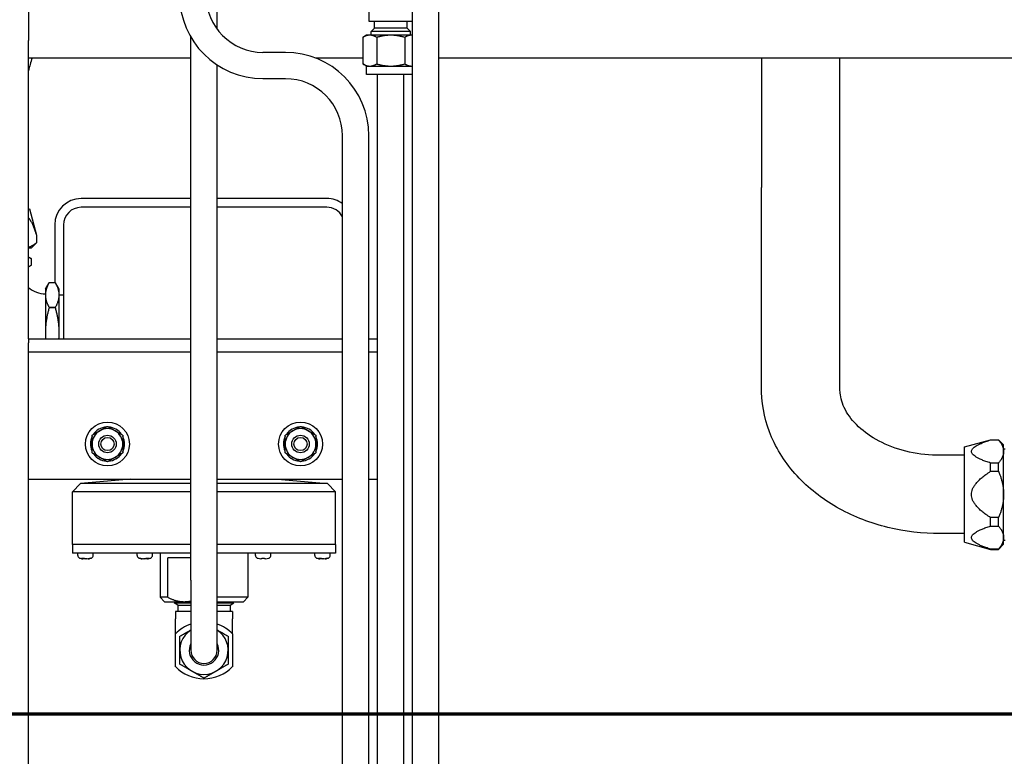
# Paper-space layout 'SHEET_2' of a CAD drawing. Header units: inches. Extents: x 2 to 369, y 6 to 267.
# Tile 59 of 64: x 342 to 356, y 115 to 125. Entities that reach past the tile are written whole.
import ezdxf

# ---------------------------------------------------------------- set-up
doc = ezdxf.new("R2010")
doc.units = ezdxf.units.IN
doc.header["$LTSCALE"] = 8
doc.header["$MEASUREMENT"] = 0
doc.layers.get('0').update_dxf_attribs({"lineweight": 25})
doc.layers.add('Title Block', color=7, linetype='Continuous', lineweight=70)

# ---------------------------------------------------------------- blocks, each defined once
blk = doc.blocks.new('2dDetail0')
at = {"layer": 'Title Block', "flags": 128}
blk.add_lwpolyline([(43.4337, 19.0386), (41.8318, 19.0386), (41.8318, 14.4467), (46.0578, 14.4467), (46.0578, 19.0386), (44.4559, 19.0386)], dxfattribs=at)

psp = doc.layouts.new('SHEET_2')

# ---------------------------------------------------------------- linework, layer by layer
for p, q in [((348.05, 107.309), (348.05, 127.743)), ((348.425, 107.309), (348.425, 127.743)), ((342.578, 126.667), (342.578, 125.167)), ((347.425, 126.321), (347.425, 125.441)), ((345.266, 125.325), (345.266, 126.167)), ((347.425, 125.441), (348.05, 125.441)), ((347.506, 125.341), (347.506, 125.441)), ((347.97, 125.341), (347.97, 125.441)), ((347.393, 125.241), (347.34, 125.21)), ((347.439, 125.241), (347.393, 125.241)), ((347.738, 125.241), (347.439, 125.241)), ((347.506, 125.341), (347.457, 125.292)), ((348.019, 125.292), (347.457, 125.292)), ((347.457, 125.241), (347.457, 125.292)), ((347.97, 125.341), (347.506, 125.341)), ((348.037, 125.241), (347.738, 125.241)), ((347.97, 125.341), (348.019, 125.292)), ((348.019, 125.241), (348.019, 125.292)), ((348.05, 125.241), (348.037, 125.241)), ((342.578, 124.917), (342.578, 125.167)), ((344.891, 117.479), (344.891, 125.214)), ((347.34, 125.21), (347.34, 124.832)), ((347.539, 125.21), (347.539, 124.832)), ((347.937, 125.21), (347.937, 124.832)), ((346.238, 124.996), (345.918, 124.996)), ((342.578, 120.917), (342.578, 124.917)), ((342.578, 124.917), (344.891, 124.917)), ((345.266, 117.479), (345.266, 124.817)), ((346.665, 124.917), (347.34, 124.917)), ((347.393, 124.801), (347.34, 124.832)), ((348.425, 124.917), (357.578, 124.917)), ((353.02, 124.917), (353.02, 123.072)), ((354.136, 123.072), (354.136, 124.917)), ((347.393, 124.801), (347.439, 124.801)), ((347.393, 124.681), (347.393, 124.801)), ((348.05, 124.681), (347.393, 124.681)), ((347.439, 124.801), (347.738, 124.801)), ((347.55, 107.309), (347.55, 124.681)), ((347.738, 124.801), (348.037, 124.801)), ((347.925, 107.309), (347.925, 124.681)), ((348.037, 124.801), (348.05, 124.801)), ((346.238, 124.621), (345.918, 124.621)), ((347.05, 107.309), (347.05, 123.809)), ((347.425, 107.309), (347.425, 123.809)), ((353.02, 120.202), (353.02, 123.072)), ((354.136, 120.202), (354.136, 123.072)), ((344.891, 122.914), (343.328, 122.914)), ((346.828, 122.914), (345.266, 122.914)), ((342.578, 122.769), (342.594, 122.769)), ((342.594, 122.769), (342.694, 122.394)), ((344.891, 122.789), (343.328, 122.789)), ((346.828, 122.789), (345.266, 122.789)), ((342.953, 122.539), (342.953, 121.715)), ((343.078, 122.539), (343.078, 120.917)), ((342.691, 122.394), (342.691, 122.283)), ((342.691, 122.394), (342.694, 122.394)), ((342.694, 122.394), (342.694, 122.283)), ((342.578, 122.21), (342.621, 122.21)), ((342.621, 122.21), (342.694, 122.283)), ((342.691, 122.283), (342.694, 122.283)), ((342.578, 122.08), (342.621, 122.056)), ((342.621, 121.967), (342.621, 122.056)), ((342.578, 121.942), (342.621, 121.967)), ((342.819, 121.621), (342.872, 121.715)), ((342.819, 121.621), (342.819, 121.539)), ((342.962, 121.715), (342.872, 121.715)), ((343.016, 121.621), (342.962, 121.715)), ((343.016, 121.539), (343.016, 121.621)), ((342.819, 121.539), (342.819, 121.007)), ((343.016, 121.007), (343.016, 121.539)), ((343.078, 121.537), (343.016, 121.539)), ((342.962, 121.363), (342.872, 121.363)), ((342.962, 121.358), (342.872, 121.358)), ((342.578, 120.917), (344.891, 120.917)), ((342.578, 120.917), (342.578, 120.857)), ((342.819, 121.007), (342.819, 120.917)), ((343.016, 120.917), (343.016, 121.007)), ((345.266, 120.917), (347.05, 120.917)), ((347.425, 120.917), (347.55, 120.917)), ((342.578, 120.729), (342.578, 120.857)), ((342.578, 106.917), (342.578, 120.729)), ((342.578, 120.729), (344.891, 120.729)), ((345.266, 120.729), (347.05, 120.729)), ((347.425, 120.729), (347.55, 120.729)), ((355.908, 119.379), (356.282, 119.479)), ((355.908, 118.017), (355.908, 119.379)), ((356.282, 119.476), (356.282, 119.479)), ((356.282, 119.479), (356.394, 119.479)), ((356.282, 119.476), (356.394, 119.476)), ((356.394, 119.476), (356.394, 119.479)), ((356.467, 119.406), (356.394, 119.479)), ((356.467, 119.311), (356.467, 119.406)), ((356.467, 119.347), (356.487, 119.347)), ((355.908, 119.256), (355.565, 119.256)), ((356.467, 118.698), (356.467, 119.311)), ((356.394, 119.146), (356.282, 119.146)), ((356.282, 119.028), (356.282, 119.146)), ((356.394, 119.028), (356.394, 119.146)), ((356.282, 119.028), (356.394, 119.028)), ((342.578, 118.917), (344.891, 118.917)), ((343.321, 118.856), (343.203, 118.738)), ((344.029, 118.917), (343.321, 118.856)), ((344.891, 118.856), (343.321, 118.856)), ((345.266, 118.917), (347.05, 118.917)), ((346.835, 118.856), (345.266, 118.856)), ((346.127, 118.917), (346.835, 118.856)), ((346.835, 118.856), (346.953, 118.738)), ((347.425, 118.917), (347.55, 118.917)), ((344.891, 118.738), (343.203, 118.738)), ((343.203, 117.986), (343.203, 118.738)), ((346.953, 118.738), (345.266, 118.738)), ((346.953, 117.986), (346.953, 118.738)), ((356.467, 118.084), (356.467, 118.698)), ((356.394, 118.368), (356.282, 118.368)), ((356.282, 118.249), (356.282, 118.368)), ((356.394, 118.249), (356.394, 118.368)), ((356.282, 118.249), (356.394, 118.249)), ((355.908, 118.14), (355.565, 118.14)), ((356.467, 117.989), (356.467, 118.084)), ((344.891, 117.986), (343.203, 117.986)), ((344.891, 117.986), (343.203, 117.986)), ((343.203, 117.986), (343.203, 117.861)), ((346.953, 117.986), (345.266, 117.986)), ((346.953, 117.986), (345.266, 117.986)), ((346.953, 117.986), (346.953, 117.861)), ((355.908, 118.017), (356.282, 117.916)), ((356.467, 117.989), (356.394, 117.916)), ((356.467, 118.048), (356.487, 118.048)), ((344.891, 117.861), (343.203, 117.861)), ((343.281, 117.831), (343.281, 117.861)), ((343.5, 117.831), (343.5, 117.861)), ((344.125, 117.831), (344.125, 117.861)), ((344.344, 117.831), (344.344, 117.861)), ((344.453, 117.861), (344.453, 117.233)), ((346.953, 117.861), (345.266, 117.861)), ((345.703, 117.861), (345.703, 117.233)), ((345.812, 117.831), (345.812, 117.861)), ((346.031, 117.831), (346.031, 117.861)), ((346.656, 117.831), (346.656, 117.861)), ((346.875, 117.831), (346.875, 117.861)), ((356.394, 117.919), (356.282, 117.919)), ((356.282, 117.916), (356.282, 117.919)), ((356.282, 117.916), (356.394, 117.916)), ((356.394, 117.916), (356.394, 117.919)), ((343.357, 117.783), (343.351, 117.783)), ((343.39, 117.783), (343.371, 117.783)), ((343.41, 117.783), (343.39, 117.783)), ((343.43, 117.783), (343.424, 117.783)), ((343.43, 117.783), (343.43, 117.783)), ((344.2, 117.783), (344.195, 117.783)), ((344.195, 117.783), (344.195, 117.783)), ((344.234, 117.783), (344.215, 117.783)), ((344.254, 117.783), (344.234, 117.783)), ((344.273, 117.783), (344.268, 117.783)), ((344.561, 117.233), (344.561, 117.796)), ((344.891, 117.796), (344.561, 117.796)), ((345.902, 117.783), (345.888, 117.783)), ((345.956, 117.783), (345.941, 117.783)), ((346.732, 117.783), (346.726, 117.783)), ((346.765, 117.783), (346.746, 117.783)), ((346.785, 117.783), (346.765, 117.783)), ((346.805, 117.783), (346.799, 117.783)), ((346.805, 117.783), (346.805, 117.783)), ((344.891, 117.479), (344.891, 116.479)), ((345.266, 116.479), (345.266, 117.479)), ((344.561, 117.233), (344.453, 117.233)), ((344.516, 117.171), (344.453, 117.233)), ((344.516, 117.171), (344.797, 117.171)), ((344.681, 117.154), (344.651, 117.171)), ((344.651, 117.154), (344.891, 117.154)), ((344.651, 117.154), (344.651, 117.153)), ((344.651, 117.153), (344.891, 117.153)), ((344.707, 117.121), (344.651, 117.153)), ((344.707, 117.121), (344.891, 117.121)), ((344.707, 117.121), (344.707, 117.029)), ((344.797, 117.171), (344.891, 117.171)), ((345.703, 117.233), (345.266, 117.233)), ((345.266, 117.171), (345.641, 117.171)), ((345.266, 117.154), (345.505, 117.154)), ((345.266, 117.153), (345.505, 117.153)), ((345.266, 117.121), (345.449, 117.121)), ((345.449, 117.121), (345.505, 117.153)), ((345.449, 117.121), (345.449, 117.029)), ((345.475, 117.154), (345.505, 117.171)), ((345.505, 117.154), (345.505, 117.153)), ((345.641, 117.171), (345.703, 117.233)), ((344.891, 117.029), (344.672, 117.029)), ((344.672, 117.029), (344.672, 116.926)), ((345.484, 117.029), (345.266, 117.029)), ((345.484, 117.029), (345.484, 116.926)), ((344.672, 116.714), (344.672, 116.926)), ((345.484, 116.714), (345.484, 116.926)), ((344.672, 116.245), (344.672, 116.714)), ((345.484, 116.714), (345.484, 116.245))]:
    psp.add_line(p, q)
for centre, radius in [((343.703, 119.417), 0.313), ((346.453, 119.417), 0.313), ((343.703, 119.417), 0.125), ((343.703, 119.417), 0.0937), ((346.453, 119.417), 0.125), ((346.453, 119.417), 0.0937)]:
    psp.add_circle(centre, radius)
for centre, radius, start, end in [((345.918, 125.809), 1.187, 180, 270), ((345.918, 125.809), 0.812, 180, 270), ((346.238, 123.809), 1.188, 0, 90), ((345.913, 123.917), 3.433, 163.0648, 166.2418), ((346.238, 123.809), 0.812, 0, 90), ((343.328, 122.539), 0.375, 90, 180), ((346.828, 122.539), 0.375, 53.6133, 90), ((343.328, 122.539), 0.25, 90, 180), ((346.828, 122.539), 0.25, 27.1459, 90), ((342.819, 121.913), 0.357, 227.6491, 270), ((343.703, 119.417), 0.243, 93.943, 146.057), ((343.703, 119.417), 0.219, 60, 120), ((343.703, 119.417), 0.243, 33.943, 86.057), ((346.453, 119.417), 0.243, 93.943, 146.057), ((346.453, 119.417), 0.219, 60, 120), ((346.453, 119.417), 0.243, 33.943, 86.057), ((343.703, 119.417), 0.243, 153.943, 203.5746), ((343.703, 119.417), 0.219, 120, 180), ((343.703, 119.417), 0.219, 0, 60), ((343.703, 119.417), 0.243, 333.943, 26.057), ((346.453, 119.417), 0.243, 153.943, 203.5746), ((346.453, 119.417), 0.219, 120, 180), ((346.453, 119.417), 0.219, 0, 60), ((346.453, 119.417), 0.243, 333.943, 26.057), ((343.703, 119.417), 0.219, 180, 240), ((343.703, 119.417), 0.219, 300, 0), ((346.453, 119.417), 0.219, 180, 240), ((346.453, 119.417), 0.219, 300, 0), ((343.703, 119.417), 0.243, 216.4254, 266.057), ((343.703, 119.417), 0.219, 240, 300), ((343.703, 119.417), 0.243, 273.943, 326.057), ((346.453, 119.417), 0.243, 216.4254, 266.057), ((346.453, 119.417), 0.219, 240, 300), ((346.453, 119.417), 0.243, 273.943, 326.057), ((343.323, 117.831), 0.042, 180, 245.2122), ((343.458, 117.831), 0.042, 294.7878, 0), ((344.167, 117.831), 0.042, 180, 245.2122), ((344.302, 117.831), 0.042, 294.7878, 0), ((345.854, 117.831), 0.042, 180, 245.2122), ((345.989, 117.831), 0.042, 294.7878, 0), ((346.698, 117.831), 0.042, 180, 245.2122), ((346.833, 117.831), 0.042, 294.7878, 0), ((343.351, 117.892), 0.109, 245.2122, 270), ((343.43, 117.892), 0.109, 270, 294.7878), ((344.195, 117.892), 0.109, 245.2122, 270), ((344.273, 117.892), 0.109, 270, 294.7878), ((345.883, 117.892), 0.109, 245.2122, 250.9725), ((345.961, 117.892), 0.109, 289.0275, 294.7878), ((346.726, 117.892), 0.109, 245.2122, 270), ((346.805, 117.892), 0.109, 270, 294.7878), ((345.078, 116.319), 0.566, 109.3284, 135.8178), ((345.078, 116.319), 0.566, 44.1822, 70.6716), ((345.078, 116.479), 0.344, 123.0557, 56.9443), ((345.078, 116.479), 0.21, 153.3866, 26.6134), ((345.078, 116.479), 0.187, 180, 0), ((345.078, 116.64), 0.566, 224.1822, 315.8178)]:
    psp.add_arc(centre, radius, start, end)
for points, weights in [([(347.439, 125.241), (347.393, 125.241), (347.34, 125.21)], [1, 1.0379548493, 1]), ([(347.539, 125.21), (347.485, 125.241), (347.439, 125.241)], [1, 1.0379548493, 1]), ([(347.738, 125.241), (347.646, 125.241), (347.539, 125.21)], [1, 1.0379548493, 1]), ([(347.937, 125.21), (347.83, 125.241), (347.738, 125.241)], [1, 1.0379548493, 1]), ([(348.037, 125.241), (347.991, 125.241), (347.937, 125.21)], [1, 1.0379548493, 1]), ([(348.05, 125.241), (348.044, 125.241), (348.037, 125.241)], [1.00933056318, 1.00544699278, 1]), ([(347.34, 124.832), (347.393, 124.801), (347.439, 124.801)], [1, 1.0379548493, 1]), ([(347.439, 124.801), (347.485, 124.801), (347.539, 124.832)], [1, 1.0379548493, 1]), ([(347.539, 124.832), (347.646, 124.801), (347.738, 124.801)], [1, 1.0379548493, 1]), ([(347.738, 124.801), (347.83, 124.801), (347.937, 124.832)], [1, 1.0379548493, 1]), ([(347.937, 124.832), (347.991, 124.801), (348.037, 124.801)], [1, 1.0379548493, 1]), ([(348.037, 124.801), (348.044, 124.801), (348.05, 124.802)], [1, 1.00544699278, 1.00933056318]), ([(342.578, 122.638), (342.632, 122.58), (342.691, 122.394)], [1.04593007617, 1.03455149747, 1]), ([(342.691, 122.283), (342.632, 122.233), (342.578, 122.217)], [1, 1.01719929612, 1.01113821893]), ([(342.621, 122.056), (342.599, 122.068), (342.578, 122.078)], [1.00481653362, 1.0127300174, 1.0168214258]), ([(342.621, 122.056), (342.621, 122.056), (342.621, 122.056)], [1.00913454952, 1.00913454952, 1.00913085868]), ([(342.578, 121.945), (342.599, 121.954), (342.621, 121.967)], [1.0168214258, 1.0127300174, 1.00481653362]), ([(342.621, 121.967), (342.621, 121.967), (342.621, 121.967)], [1.00913085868, 1.00913454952, 1.00913454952]), ([(342.872, 121.715), (342.819, 121.62), (342.819, 121.539)], [1.00481653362, 1.03983908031, 1]), ([(342.872, 121.715), (342.872, 121.715), (342.872, 121.715)], [1.00913454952, 1.00913454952, 1.00913085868]), ([(342.962, 121.715), (342.962, 121.715), (342.962, 121.715)], [1.00913085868, 1.00913454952, 1.00913454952]), ([(343.016, 121.539), (343.016, 121.62), (342.962, 121.715)], [1, 1.03983908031, 1.00481653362]), ([(342.819, 121.539), (342.819, 121.457), (342.872, 121.363)], [1, 1.03983908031, 1.00481653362]), ([(342.962, 121.363), (343.016, 121.457), (343.016, 121.539)], [1.00481653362, 1.03983908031, 1]), ([(342.872, 121.358), (342.819, 121.17), (342.819, 121.007)], [1.00481653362, 1.03983908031, 1]), ([(342.872, 121.363), (342.872, 121.361), (342.872, 121.358)], [1.00913085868, 1.00913824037, 1.00913085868]), ([(342.962, 121.358), (342.962, 121.361), (342.962, 121.363)], [1.00913085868, 1.00913824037, 1.00913085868]), ([(343.016, 121.007), (343.016, 121.17), (342.962, 121.358)], [1, 1.03983908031, 1.00481653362]), ([(342.819, 121.007), (342.819, 120.962), (342.822, 120.917)], [1, 1.01060684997, 1.01590713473]), ([(343.012, 120.917), (343.016, 120.962), (343.016, 121.007)], [1.01590713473, 1.01060684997, 1]), ([(343.594, 119.606), (343.644, 119.635), (343.703, 119.669)], [1, 1.0930923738, 1.10906450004]), ([(343.703, 119.669), (343.762, 119.635), (343.812, 119.606)], [1.10906450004, 1.0930923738, 1]), ([(346.344, 119.606), (346.394, 119.635), (346.453, 119.669)], [1, 1.0930923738, 1.10906450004]), ([(346.453, 119.669), (346.512, 119.635), (346.562, 119.606)], [1.10906450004, 1.0930923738, 1]), ([(343.484, 119.543), (343.543, 119.577), (343.594, 119.606)], [1.10906450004, 1.0930923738, 1]), ([(343.484, 119.417), (343.484, 119.475), (343.484, 119.543)], [1, 1.0930923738, 1.10906450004]), ([(343.812, 119.606), (343.863, 119.577), (343.922, 119.543)], [1, 1.0930923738, 1.10906450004]), ([(343.922, 119.543), (343.922, 119.475), (343.922, 119.417)], [1.10906450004, 1.0930923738, 1]), ([(346.234, 119.543), (346.293, 119.577), (346.344, 119.606)], [1.10906450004, 1.0930923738, 1]), ([(346.234, 119.417), (346.234, 119.475), (346.234, 119.543)], [1, 1.0930923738, 1.10906450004]), ([(346.562, 119.606), (346.613, 119.577), (346.672, 119.543)], [1, 1.0930923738, 1.10906450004]), ([(346.672, 119.543), (346.672, 119.475), (346.672, 119.417)], [1.10906450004, 1.0930923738, 1]), ([(343.484, 119.29), (343.484, 119.358), (343.484, 119.417)], [1.10906450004, 1.0930923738, 1]), ([(343.922, 119.417), (343.922, 119.358), (343.922, 119.29)], [1, 1.0930923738, 1.10906450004]), ([(346.234, 119.29), (346.234, 119.358), (346.234, 119.417)], [1.10906450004, 1.0930923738, 1]), ([(346.672, 119.417), (346.672, 119.358), (346.672, 119.29)], [1, 1.0930923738, 1.10906450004]), ([(356.282, 119.146), (355.763, 119.311), (356.282, 119.476)], [1, 1.1030345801, 1]), ([(356.394, 119.476), (356.467, 119.39), (356.467, 119.311)], [1, 1.02543517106, 1]), ([(343.594, 119.227), (343.543, 119.256), (343.484, 119.29)], [1, 1.0930923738, 1.10906450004]), ([(343.703, 119.164), (343.644, 119.198), (343.594, 119.227)], [1.10906450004, 1.0930923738, 1]), ([(343.812, 119.227), (343.762, 119.198), (343.703, 119.164)], [1, 1.0930923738, 1.10906450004]), ([(343.922, 119.29), (343.863, 119.256), (343.812, 119.227)], [1.10906450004, 1.0930923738, 1]), ([(346.344, 119.227), (346.293, 119.256), (346.234, 119.29)], [1, 1.0930923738, 1.10906450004]), ([(346.453, 119.164), (346.394, 119.198), (346.344, 119.227)], [1.10906450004, 1.0930923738, 1]), ([(346.562, 119.227), (346.512, 119.198), (346.453, 119.164)], [1, 1.0930923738, 1.10906450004]), ([(346.672, 119.29), (346.613, 119.256), (346.562, 119.227)], [1.10906450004, 1.0930923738, 1]), ([(356.467, 119.311), (356.467, 119.233), (356.394, 119.146)], [1, 1.02543517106, 1]), ([(356.282, 118.368), (355.763, 118.698), (356.282, 119.028)], [1, 1.1030345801, 1]), ([(356.394, 119.028), (356.467, 118.855), (356.467, 118.698)], [1, 1.02543517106, 1]), ([(356.467, 118.698), (356.467, 118.541), (356.394, 118.368)], [1, 1.02543517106, 1]), ([(356.282, 117.919), (355.763, 118.084), (356.282, 118.249)], [1, 1.1030345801, 1]), ([(356.394, 118.249), (356.467, 118.163), (356.467, 118.084)], [1, 1.02543517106, 1]), ([(356.467, 118.084), (356.467, 118.006), (356.394, 117.919)], [1, 1.02543517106, 1]), ([(343.357, 117.783), (343.358, 117.786), (343.359, 117.789)], [1, 1.03269350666, 1.06327098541]), ([(343.371, 117.783), (343.372, 117.785), (343.373, 117.787)], [1, 1.02421509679, 1.04726935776]), ([(343.424, 117.783), (343.424, 117.783), (343.424, 117.784)], [1, 1.00480195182, 1.00955825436]), ([(343.429, 117.784), (343.429, 117.783), (343.43, 117.783)], [1.01749486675, 1.00882451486, 1]), ([(344.195, 117.783), (344.196, 117.783), (344.196, 117.784)], [1, 1.00882451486, 1.01749486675]), ([(344.201, 117.784), (344.201, 117.783), (344.2, 117.783)], [1.00955825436, 1.00480195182, 1]), ([(344.251, 117.787), (344.253, 117.785), (344.254, 117.783)], [1.04726935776, 1.02421509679, 1]), ([(344.266, 117.789), (344.267, 117.786), (344.268, 117.783)], [1.06327098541, 1.03269350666, 1]), ([(346.732, 117.783), (346.733, 117.786), (346.734, 117.789)], [1, 1.03269350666, 1.06327098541]), ([(346.746, 117.783), (346.747, 117.785), (346.748, 117.787)], [1, 1.02421509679, 1.04726935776]), ([(346.799, 117.783), (346.799, 117.783), (346.799, 117.784)], [1, 1.00480195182, 1.00955825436]), ([(346.804, 117.784), (346.804, 117.783), (346.805, 117.783)], [1.01749486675, 1.00882451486, 1]), ([(344.561, 117.233), (344.685, 117.171), (344.797, 117.171)], [1, 1.02740233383, 1]), ([(344.797, 117.171), (344.843, 117.171), (344.891, 117.181)], [1, 1.01120950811, 1.01324804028]), ([(344.734, 116.678), (344.818, 116.726), (344.891, 116.768)], [1, 1.03436305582, 1.00650378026]), ([(345.266, 116.768), (345.338, 116.726), (345.422, 116.678)], [1.00650378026, 1.03436305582, 1]), ([(344.734, 116.479), (344.734, 116.571), (344.734, 116.678)], [1, 1.0379548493, 1]), ([(345.422, 116.678), (345.422, 116.571), (345.422, 116.479)], [1, 1.0379548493, 1]), ([(344.734, 116.281), (344.734, 116.387), (344.734, 116.479)], [1, 1.0379548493, 1]), ([(345.422, 116.479), (345.422, 116.387), (345.422, 116.281)], [1, 1.0379548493, 1]), ([(344.906, 116.182), (344.826, 116.228), (344.734, 116.281)], [1, 1.0379548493, 1]), ([(345.422, 116.281), (345.33, 116.228), (345.25, 116.182)], [1, 1.0379548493, 1]), ([(345.078, 116.082), (344.986, 116.136), (344.906, 116.182)], [1, 1.0379548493, 1]), ([(345.25, 116.182), (345.17, 116.136), (345.078, 116.082)], [1, 1.0379548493, 1])]:
    psp.add_rational_spline(points, weights, degree=2)
for points, knots in [([(355.565, 118.14), (355.313, 118.14), (355.061, 118.17), (354.575, 118.289), (354.342, 118.378), (353.915, 118.614), (353.72, 118.76), (353.39, 119.103), (353.255, 119.301), (353.076, 119.718), (353.027, 119.936), (353.02, 120.171), (353.02, 120.186), (353.02, 120.202)], [4.712389, 4.712389, 4.712389, 4.712389, 5.026548, 5.026548, 5.340708, 5.340708, 5.654867, 5.654867, 5.969026, 5.969026, 6.262525, 6.262525, 6.283185, 6.283185, 6.283185, 6.283185]), ([(355.565, 119.256), (355.417, 119.256), (355.268, 119.272), (354.987, 119.334), (354.855, 119.38), (354.619, 119.494), (354.516, 119.563), (354.345, 119.711), (354.278, 119.792), (354.181, 119.957), (354.153, 120.039), (354.138, 120.147), (354.136, 120.174), (354.136, 120.202)], [4.712389, 4.712389, 4.712389, 4.712389, 4.997271, 4.997271, 5.281793, 5.281793, 5.567222, 5.567222, 5.863104, 5.863104, 6.177263, 6.177263, 6.283185, 6.283185, 6.283185, 6.283185]), ([(343.48, 119.319), (343.48, 119.319), (343.48, 119.319), (343.481, 119.32), (343.481, 119.32), (343.483, 119.321), (343.483, 119.321), (343.484, 119.322)], [0.13714048, 0.13714048, 0.13714048, 0.13714048, 0.14566496, 0.14566496, 0.15421696, 0.15421696, 0.16138512, 0.16138512, 0.16138512, 0.16138512]), ([(343.512, 119.275), (343.511, 119.274), (343.51, 119.274), (343.509, 119.273), (343.508, 119.273), (343.507, 119.272), (343.507, 119.272), (343.507, 119.272)], [0.11289585, 0.11289585, 0.11289585, 0.11289585, 0.12006401, 0.12006401, 0.12861601, 0.12861601, 0.13714048, 0.13714048, 0.13714048, 0.13714048]), ([(346.23, 119.319), (346.23, 119.319), (346.23, 119.319), (346.231, 119.32), (346.231, 119.32), (346.233, 119.321), (346.233, 119.321), (346.234, 119.322)], [0.13714048, 0.13714048, 0.13714048, 0.13714048, 0.14566496, 0.14566496, 0.15421696, 0.15421696, 0.16138512, 0.16138512, 0.16138512, 0.16138512]), ([(346.262, 119.275), (346.261, 119.274), (346.26, 119.274), (346.259, 119.273), (346.258, 119.273), (346.257, 119.272), (346.257, 119.272), (346.257, 119.272)], [0.11289585, 0.11289585, 0.11289585, 0.11289585, 0.12006401, 0.12006401, 0.12861601, 0.12861601, 0.13714048, 0.13714048, 0.13714048, 0.13714048]), ([(343.337, 117.789), (343.342, 117.789), (343.348, 117.789), (343.353, 117.789), (343.358, 117.789), (343.364, 117.789), (343.37, 117.789)], [-0.04758989, -0.04758989, -0.04758989, -0.04758989, 0, 0, 0, 0.04758989, 0.04758989, 0.04758989, 0.04758989]), ([(343.445, 117.789), (343.449, 117.789), (343.452, 117.789), (343.455, 117.789), (343.458, 117.789), (343.462, 117.789), (343.464, 117.789)], [-0.04758989, -0.04758989, -0.04758989, -0.04758989, 0, 0, 0, 0.04758989, 0.04758989, 0.04758989, 0.04758989]), ([(344.16, 117.789), (344.163, 117.789), (344.166, 117.789), (344.169, 117.789), (344.173, 117.789), (344.176, 117.789), (344.18, 117.789)], [-0.04758989, -0.04758989, -0.04758989, -0.04758989, 0, 0, 0, 0.04758989, 0.04758989, 0.04758989, 0.04758989]), ([(344.254, 117.789), (344.26, 117.789), (344.266, 117.789), (344.272, 117.789), (344.277, 117.789), (344.283, 117.789), (344.288, 117.789)], [-0.04758989, -0.04758989, -0.04758989, -0.04758989, 0, 0, 0, 0.04758989, 0.04758989, 0.04758989, 0.04758989]), ([(345.902, 117.789), (345.909, 117.789), (345.916, 117.789), (345.922, 117.789), (345.928, 117.789), (345.935, 117.789), (345.941, 117.789)], [-0.04758989, -0.04758989, -0.04758989, -0.04758989, 0, 0, 0, 0.04758989, 0.04758989, 0.04758989, 0.04758989]), ([(346.712, 117.789), (346.717, 117.789), (346.723, 117.789), (346.728, 117.789), (346.733, 117.789), (346.739, 117.789), (346.745, 117.789)], [-0.04758989, -0.04758989, -0.04758989, -0.04758989, 0, 0, 0, 0.04758989, 0.04758989, 0.04758989, 0.04758989]), ([(346.82, 117.789), (346.824, 117.789), (346.827, 117.789), (346.83, 117.789), (346.833, 117.789), (346.837, 117.789), (346.839, 117.789)], [-0.04758989, -0.04758989, -0.04758989, -0.04758989, 0, 0, 0, 0.04758989, 0.04758989, 0.04758989, 0.04758989])]:
    psp.add_open_spline(points, degree=3, knots=knots)
for points in [[(343.357, 117.783), (343.35, 117.783), (343.343, 117.785), (343.337, 117.789)], [(343.371, 117.783), (343.366, 117.783), (343.362, 117.783), (343.357, 117.784)], [(343.37, 117.789), (343.377, 117.785), (343.384, 117.783), (343.39, 117.783)], [(343.41, 117.783), (343.421, 117.783), (343.434, 117.785), (343.445, 117.789)], [(343.464, 117.789), (343.454, 117.785), (343.441, 117.783), (343.43, 117.783)], [(344.195, 117.783), (344.184, 117.783), (344.171, 117.785), (344.16, 117.789)], [(344.18, 117.789), (344.191, 117.785), (344.203, 117.783), (344.215, 117.783)], [(344.234, 117.783), (344.241, 117.783), (344.248, 117.785), (344.254, 117.789)], [(344.268, 117.784), (344.263, 117.783), (344.258, 117.783), (344.254, 117.783)], [(344.288, 117.789), (344.282, 117.785), (344.275, 117.783), (344.268, 117.783)], [(345.847, 117.789), (345.847, 117.789), (345.847, 117.789), (345.848, 117.789)], [(345.848, 117.789), (345.86, 117.785), (345.875, 117.783), (345.888, 117.783)], [(345.902, 117.783), (345.902, 117.783), (345.902, 117.785), (345.902, 117.789)], [(345.941, 117.789), (345.941, 117.785), (345.941, 117.783), (345.941, 117.783)], [(345.956, 117.783), (345.969, 117.783), (345.983, 117.785), (345.996, 117.789)], [(345.996, 117.789), (345.996, 117.789), (345.997, 117.789), (345.997, 117.789)], [(346.732, 117.783), (346.725, 117.783), (346.718, 117.785), (346.712, 117.789)], [(346.746, 117.783), (346.741, 117.783), (346.737, 117.783), (346.732, 117.784)], [(346.745, 117.789), (346.752, 117.785), (346.759, 117.783), (346.765, 117.783)], [(346.785, 117.783), (346.796, 117.783), (346.809, 117.785), (346.82, 117.789)], [(346.839, 117.789), (346.829, 117.785), (346.816, 117.783), (346.805, 117.783)]]:
    psp.add_open_spline(points, degree=3)

# ---------------------------------------------------------------- block references
at = {"layer": 'Title Block', "xscale": 8, "yscale": 8, "zscale": 8}
psp.add_blockref('2dDetail0', (0, 0), dxfattribs=at)

doc.saveas('drawing.dxf')
